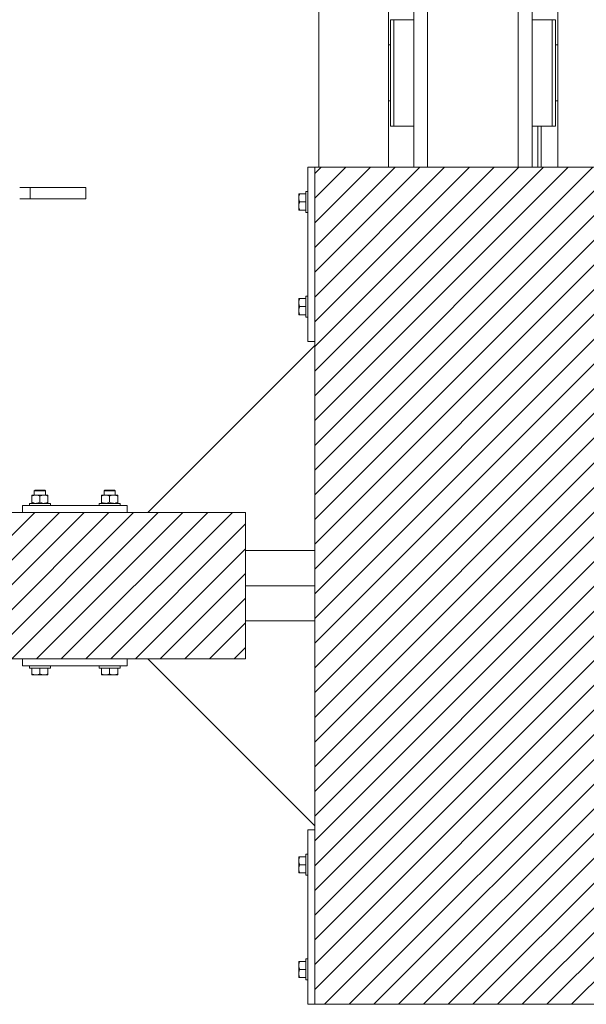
# Model space of a CAD drawing. Header units: millimetres. Extents: x 53056 to 116131, y -669674 to -625124.
# Tile 131 of 168: x 74288 to 75100, y -645721 to -644309. Entities that reach past the tile are written whole.
import ezdxf

# ---------------------------------------------------------------- set-up
doc = ezdxf.new("R2010")
doc.units = ezdxf.units.MM
doc.header["$MEASUREMENT"] = 0
doc.linetypes.add('DGN Style 1', pattern=[536.1990872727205, 0.8921781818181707, -535.3069090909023])
for name, color, linetype, lineweight in [('Side Cradle Blocks', 7, 'Continuous', 0), ('Side Cradle Stbd', 7, 'Continuous', 0), ('Side Cradle Tower Rail Frame', 7, 'Continuous', 0), ('Side Slip Rails', 7, 'Continuous', 0)]:
    doc.layers.add(name, color=color, linetype=linetype, lineweight=lineweight)

# ---------------------------------------------------------------- blocks, each defined once
blk = doc.blocks.new('*U55')
at = {"linetype": 'Continuous', "lineweight": 0}
h = blk.add_hatch(dxfattribs=at)
h.set_pattern_fill('HATCH', color=30, style=0, pattern_type=2)
h.set_pattern_definition([(45, (-9713.393808, 2236.760825), (-17.71895608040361, 17.71895608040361), [])])
h.paths.add_polyline_path([(-9428.31299742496, 1935.098466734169), (-9428.312988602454, 2228.532219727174), (-9428.312987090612, 2278.815325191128), (-9428.312985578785, 2329.098430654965), (-9428.312976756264, 2622.532183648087), (-9428.312976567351, 2628.815325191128), (-9428.312969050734, 2878.815325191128), (-9434.879216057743, 2878.815325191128), (-9534.879216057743, 2878.815325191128), (-9558.755925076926, 2878.815325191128), (-9563.369317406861, 2878.815325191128), (-9571.379218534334, 2878.815325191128), (-9591.379218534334, 2878.815325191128), (-9721.379242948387, 2878.815325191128), (-9741.379242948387, 2878.815325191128), (-9777.313005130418, 2878.815325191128), (-9877.313005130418, 2878.815325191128), (-9883.313041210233, 2878.815325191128), (-9883.313041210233, 2628.815325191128), (-9883.313041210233, 2623.09839457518), (-9883.313041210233, 2329.098430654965), (-9883.313041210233, 2278.815325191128), (-9883.313041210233, 2228.532219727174), (-9883.313041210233, 1934.53225580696), (-9883.313041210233, 1928.815325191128), (-9883.313041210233, 1678.815325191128), (-9877.313005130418, 1678.815325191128), (-9777.313005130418, 1678.815325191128), (-9741.379242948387, 1678.815325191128), (-9721.379242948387, 1678.815325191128), (-9591.379218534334, 1678.815325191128), (-9571.379218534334, 1678.815325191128), (-9563.369317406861, 1678.815325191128), (-9558.755925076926, 1678.815325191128), (-9534.879216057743, 1678.815325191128), (-9434.879216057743, 1678.815325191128), (-9428.31300513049, 1678.815325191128), (-9428.312997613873, 1928.815325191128)])
h = blk.add_hatch(dxfattribs=at)
h.set_pattern_fill('HATCH', color=30, style=0, pattern_type=2)
h.set_pattern_definition([(45, (-10217.596151, 2250.661394), (-17.71895608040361, 17.71895608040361), [])])
h.paths.add_polyline_path([(-10632.45455786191, 2383.815325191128), (-10632.45455786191, 2378.815325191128), (-10632.45455786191, 2278.815325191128), (-10632.45455786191, 2228.815325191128), (-10632.45455786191, 2173.815325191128), (-10602.45455786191, 2173.815325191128), (-10477.45455786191, 2173.815325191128), (-10360.95459394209, 2173.815325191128), (-10302.45455786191, 2173.815325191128), (-10152.45455786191, 2173.815325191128), (-10122.5960745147, 2173.815325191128), (-9982.454557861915, 2173.815325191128), (-9982.454557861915, 2228.532219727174), (-9982.454557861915, 2278.815325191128), (-9982.454557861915, 2329.098430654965), (-9982.454557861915, 2383.815325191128), (-10122.59607451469, 2383.815325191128), (-10152.45455786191, 2383.815325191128), (-10302.45455786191, 2383.815325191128), (-10311.42136736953, 2383.815325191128), (-10331.42136736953, 2383.815325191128), (-10341.42136736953, 2383.815325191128), (-10471.42136736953, 2383.815325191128), (-10477.45455786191, 2383.815325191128), (-10602.45455786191, 2383.815325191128)])
at = {"color": 30, "linetype": 'Continuous', "lineweight": 0, "flags": 128}
for points in [[(-9434.879216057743, 2878.815325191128), (-9534.879216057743, 2878.815325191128), (-9558.755925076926, 2878.815325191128), (-9563.369317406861, 2878.815325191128), (-9571.379218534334, 2878.815325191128), (-9591.379218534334, 2878.815325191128), (-9721.379242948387, 2878.815325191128), (-9741.379242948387, 2878.815325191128), (-9777.313005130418, 2878.815325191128), (-9877.313005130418, 2878.815325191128), (-9883.313041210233, 2878.815325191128), (-9883.313041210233, 2628.815325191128), (-9883.313041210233, 2623.09839457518), (-9883.313041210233, 2329.098430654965), (-9883.313041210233, 2278.815325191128), (-9883.313041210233, 2228.532219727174), (-9883.313041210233, 1934.53225580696), (-9883.313041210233, 1928.815325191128), (-9883.313041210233, 1678.815325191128), (-9877.313005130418, 1678.815325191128), (-9777.313005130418, 1678.815325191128), (-9741.379242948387, 1678.815325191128), (-9721.379242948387, 1678.815325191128), (-9591.379218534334, 1678.815325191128), (-9571.379218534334, 1678.815325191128), (-9563.369317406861, 1678.815325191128), (-9558.755925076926, 1678.815325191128), (-9534.879216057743, 1678.815325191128), (-9434.879216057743, 1678.815325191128)], [(-10360.95459394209, 2173.815325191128), (-10302.45455786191, 2173.815325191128), (-10152.45455786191, 2173.815325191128), (-10122.5960745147, 2173.815325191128), (-9982.454557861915, 2173.815325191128), (-9982.454557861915, 2228.532219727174), (-9982.454557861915, 2278.815325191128), (-9982.454557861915, 2329.098430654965), (-9982.454557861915, 2383.815325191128), (-10122.59607451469, 2383.815325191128), (-10152.45455786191, 2383.815325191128), (-10302.45455786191, 2383.815325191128), (-10311.42136736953, 2383.815325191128)]]:
    blk.add_lwpolyline(points, dxfattribs=at)
at = {"layer": 'Side Cradle Blocks', "color": 7, "linetype": 'Continuous', "lineweight": 0}
for p, q in [((-9883.313041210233, 2878.815325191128), (-9893.31300513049, 2878.815325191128)), ((-9893.31300513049, 2878.815325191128), (-9893.31300513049, 2628.815325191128)), ((-9883.31300513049, 2878.815325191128), (-9428.31300513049, 2878.815325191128)), ((-9883.31300513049, 1678.815325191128), (-9883.31300513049, 2878.815325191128)), ((-9906.313005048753, 2839.708093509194), (-9906.312644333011, 2839.49161307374)), ((-9906.31300513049, 2834.606870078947), (-9906.31300513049, 2837.672873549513)), ((-9906.312644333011, 2839.816378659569), (-9906.313004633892, 2839.708291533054)), ((-9906.312644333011, 2837.54949245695), (-9906.31300457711, 2837.672684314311)), ((-9905.529861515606, 2840.39841496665), (-9904.5210949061, 2840.39841496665)), ((-9905.504479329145, 2838.262066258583), (-9904.5210949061, 2840.39841496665)), ((-9904.5210949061, 2840.39841496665), (-9896.313041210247, 2840.39841496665)), ((-9906.31300501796, 2834.606020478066), (-9906.312644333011, 2831.882492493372)), ((-9906.31300513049, 2823.023780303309), (-9906.31300513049, 2826.780056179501)), ((-9906.312644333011, 2825.748157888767), (-9906.313005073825, 2823.024208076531)), ((-9904.5210949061, 2828.815325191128), (-9905.562879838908, 2830.973368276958)), ((-9905.504479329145, 2826.678976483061), (-9904.5210949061, 2828.815325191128)), ((-9904.5210949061, 2828.815325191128), (-9896.313045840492, 2828.815325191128)), ((-9896.31300513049, 2823.07507370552), (-9896.31300513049, 2828.815325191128)), ((-9906.31300513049, 2817.232235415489), (-9906.31300513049, 2817.922507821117)), ((-9906.072210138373, 2817.232235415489), (-9906.31300513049, 2817.232235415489)), ((-9906.312644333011, 2817.814271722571), (-9906.313004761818, 2817.922397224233)), ((-9904.5210949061, 2817.232235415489), (-9905.562879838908, 2819.390278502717)), ((-9896.313041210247, 2817.232235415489), (-9904.5210949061, 2817.232235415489)), ((-9906.31300513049, 2690.39841496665), (-9906.31300513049, 2689.708142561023)), ((-9906.072210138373, 2690.39841496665), (-9906.31300513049, 2690.39841496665)), ((-9906.31300513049, 2684.606870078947), (-9906.31300513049, 2680.850594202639)), ((-9906.313005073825, 2684.606442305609), (-9906.312644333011, 2681.882492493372)), ((-9906.313004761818, 2689.708253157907), (-9906.312644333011, 2689.816378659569)), ((-9904.5210949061, 2690.39841496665), (-9905.562879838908, 2688.240371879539)), ((-9896.313041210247, 2690.39841496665), (-9904.5210949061, 2690.39841496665)), ((-9896.31300513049, 2684.555576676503), (-9896.31300513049, 2678.815325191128)), ((-9906.312644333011, 2675.748157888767), (-9906.31300501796, 2673.02462990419)), ((-9906.31300513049, 2673.023780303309), (-9906.31300513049, 2669.957776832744)), ((-9906.312644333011, 2668.1390373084), (-9906.313005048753, 2667.922556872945)), ((-9906.31300457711, 2669.957966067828), (-9906.312644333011, 2670.081157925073)), ((-9906.312644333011, 2667.814271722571), (-9906.313004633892, 2667.922358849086)), ((-9904.5210949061, 2678.815325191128), (-9905.562879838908, 2676.657282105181)), ((-9905.529861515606, 2667.232235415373), (-9904.5210949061, 2667.232235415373)), ((-9905.504479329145, 2680.951673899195), (-9904.5210949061, 2678.815325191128)), ((-9905.504479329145, 2669.368584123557), (-9904.5210949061, 2667.232235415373)), ((-9904.5210949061, 2678.815325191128), (-9896.313045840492, 2678.815325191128)), ((-9904.5210949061, 2667.232235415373), (-9896.313041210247, 2667.232235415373)), ((-9893.31300513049, 2628.815325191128), (-9883.313041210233, 2628.815325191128)), ((-10272.50481039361, 2415.815325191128), (-10274.77577383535, 2415.815325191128)), ((-10271.79770361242, 2414.815325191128), (-10274.393090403, 2414.815325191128)), ((-10183.11141211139, 2414.815325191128), (-10180.51602532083, 2414.815325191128)), ((-10182.4043053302, 2415.815325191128), (-10180.13334188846, 2415.815325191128)), ((-10289.03764763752, 2408.773167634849), (-10289.03764763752, 2408.598414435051)), ((-10289.03764763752, 2406.981257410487), (-10286.90129892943, 2407.964641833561)), ((-10289.03764763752, 2406.981257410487), (-10289.03764763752, 2398.607235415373)), ((-10288.34752420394, 2408.773167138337), (-10288.45561133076, 2408.772806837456)), ((-10283.24610274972, 2408.773167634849), (-10286.3121062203, 2408.773167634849)), ((-10285.50291652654, 2408.772806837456), (-10285.45459394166, 2408.772833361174)), ((-10283.24610274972, 2408.773167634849), (-10279.48982687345, 2408.773167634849)), ((-10279.75457402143, 2408.091579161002), (-10281.76984054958, 2408.648406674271)), ((-10277.45455786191, 2406.981257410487), (-10275.31820915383, 2407.964641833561)), ((-10277.45455786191, 2398.607235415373), (-10277.45455786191, 2406.981257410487)), ((-10271.6630129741, 2408.773167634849), (-10268.59700950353, 2408.773167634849)), ((-10268.17148424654, 2408.091579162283), (-10270.18675077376, 2408.648406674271)), ((-10269.4061992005, 2408.772806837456), (-10269.45452178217, 2408.772833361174)), ((-10266.4535043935, 2408.772806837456), (-10266.56162989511, 2408.773167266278)), ((-10265.87146808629, 2407.990024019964), (-10265.87146808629, 2408.028356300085)), ((-10265.87146808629, 2407.990024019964), (-10265.87146808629, 2406.981257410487)), ((-10265.87146808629, 2398.607235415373), (-10265.87146808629, 2406.981257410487)), ((-10189.03764763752, 2407.990024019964), (-10189.03764763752, 2408.028356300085)), ((-10189.03764763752, 2406.981257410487), (-10189.03764763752, 2407.990024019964)), ((-10189.03764763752, 2398.607235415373), (-10189.03764763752, 2406.981257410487)), ((-10188.45561133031, 2408.772806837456), (-10188.34748582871, 2408.773167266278)), ((-10186.73763147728, 2408.091579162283), (-10184.72236495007, 2408.648406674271)), ((-10183.24610274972, 2408.773167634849), (-10186.3121062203, 2408.773167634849)), ((-10185.45459394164, 2408.772833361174), (-10185.50291652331, 2408.772806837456)), ((-10177.45455786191, 2406.981257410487), (-10179.59090656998, 2407.964641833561)), ((-10177.45455786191, 2398.607235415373), (-10177.45455786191, 2406.981257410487)), ((-10171.6630129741, 2408.773167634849), (-10175.41928885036, 2408.773167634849)), ((-10175.15454170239, 2408.091579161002), (-10173.13927517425, 2408.648406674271)), ((-10171.6630129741, 2408.773167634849), (-10168.59700950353, 2408.773167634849)), ((-10169.45452178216, 2408.772833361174), (-10169.40619919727, 2408.772806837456)), ((-10165.87146808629, 2406.981257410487), (-10168.00781679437, 2407.964641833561)), ((-10166.45350439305, 2408.772806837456), (-10166.56159151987, 2408.773167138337)), ((-10165.87146808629, 2408.773167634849), (-10165.87146808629, 2408.598414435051)), ((-10165.87146808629, 2406.981257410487), (-10165.87146808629, 2398.607235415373)), ((-10302.45455786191, 2393.815325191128), (-10302.45455786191, 2383.815361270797)), ((-10152.45455786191, 2393.815325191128), (-10302.45455786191, 2393.815325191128)), ((-10289.03764763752, 2397.598468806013), (-10289.03764763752, 2398.607235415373)), ((-10288.35819884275, 2396.815361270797), (-10288.4556113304, 2396.81568598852)), ((-10285.50291652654, 2396.81568598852), (-10285.45459394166, 2396.815659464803)), ((-10285.20403942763, 2397.033901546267), (-10283.24642594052, 2396.815361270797)), ((-10279.61260094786, 2397.565450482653), (-10277.45455786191, 2398.607235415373)), ((-10273.620949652, 2397.033901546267), (-10271.66333616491, 2396.815361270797)), ((-10269.45452178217, 2396.815659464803), (-10269.40619919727, 2396.81568598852)), ((-10268.02951117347, 2397.565450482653), (-10265.87146808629, 2398.607235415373)), ((-10266.45350439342, 2396.81568598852), (-10266.55091688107, 2396.815361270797)), ((-10265.87146808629, 2397.056120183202), (-10265.87146808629, 2396.815361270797)), ((-10186.87960455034, 2397.565450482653), (-10189.03764763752, 2398.607235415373)), ((-10189.03764763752, 2397.056120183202), (-10189.03764763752, 2396.815361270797)), ((-10188.4556113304, 2396.81568598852), (-10188.35819884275, 2396.815361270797)), ((-10185.50291652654, 2396.81568598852), (-10185.45459394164, 2396.815659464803)), ((-10181.28816607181, 2397.033901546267), (-10183.24577955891, 2396.815361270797)), ((-10175.29651477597, 2397.565450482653), (-10177.45455786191, 2398.607235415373)), ((-10169.70507629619, 2397.033901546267), (-10171.66268978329, 2396.815361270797)), ((-10169.45452178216, 2396.815659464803), (-10169.40619919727, 2396.81568598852)), ((-10166.45350439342, 2396.81568598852), (-10166.55091688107, 2396.815361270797)), ((-10165.87146808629, 2397.598468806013), (-10165.87146808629, 2398.607235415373)), ((-10152.45455786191, 2383.815361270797), (-10152.45455786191, 2393.815325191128)), ((-9982.454557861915, 2383.815325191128), (-10632.45455786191, 2383.815325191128)), ((-9982.454557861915, 2173.815325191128), (-9982.454557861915, 2383.815325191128)), ((-10632.45455786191, 2173.815325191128), (-9982.454557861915, 2173.815325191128)), ((-10302.45455786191, 2163.815325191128), (-10302.45455786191, 2173.815289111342)), ((-10152.45455786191, 2173.815289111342), (-10152.45455786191, 2163.815325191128)), ((-10152.45455786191, 2163.815325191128), (-10302.45455786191, 2163.815325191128)), ((-10289.03764763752, 2152.607235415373), (-10289.03764763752, 2160.815289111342)), ((-10271.71430637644, 2160.815325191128), (-10277.45455786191, 2160.815325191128)), ((-10277.45455786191, 2152.607235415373), (-10277.45455786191, 2160.815284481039)), ((-10265.87146808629, 2160.815289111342), (-10265.87146808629, 2152.607235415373)), ((-10189.03764763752, 2160.815289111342), (-10189.03764763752, 2152.607235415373)), ((-10183.19480934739, 2160.815325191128), (-10177.45455786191, 2160.815325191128)), ((-10177.45455786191, 2152.607235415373), (-10177.45455786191, 2160.815284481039)), ((-10165.87146808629, 2152.607235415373), (-10165.87146808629, 2160.815289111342)), ((-10289.03764763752, 2151.598468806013), (-10289.03764763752, 2152.607235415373)), ((-10286.90129892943, 2151.623850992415), (-10289.03764763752, 2152.607235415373)), ((-10288.45561133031, 2150.81568598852), (-10288.34752420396, 2150.815325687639)), ((-10288.34732618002, 2150.815325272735), (-10288.1308457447, 2150.81568598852)), ((-10283.24610274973, 2150.815325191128), (-10286.3121062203, 2150.815325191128)), ((-10286.18872512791, 2150.81568598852), (-10286.31191698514, 2150.81532574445)), ((-10283.24525314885, 2150.815325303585), (-10280.52172516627, 2150.81568598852)), ((-10277.45455786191, 2152.607235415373), (-10279.61260094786, 2151.565450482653)), ((-10275.31820915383, 2151.623850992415), (-10277.45455786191, 2152.607235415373)), ((-10271.66301297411, 2150.815325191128), (-10275.41928885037, 2150.815325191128)), ((-10274.38739055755, 2150.81568598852), (-10271.66344074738, 2150.815325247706)), ((-10265.87146808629, 2152.607235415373), (-10268.02951117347, 2151.565450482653)), ((-10265.87146808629, 2150.815325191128), (-10266.56174049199, 2150.815325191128)), ((-10266.4535043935, 2150.81568598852), (-10266.56162989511, 2150.815325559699)), ((-10265.87146808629, 2151.056120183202), (-10265.87146808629, 2150.815325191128)), ((-10189.03764763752, 2152.607235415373), (-10186.87960455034, 2151.565450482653)), ((-10189.03764763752, 2151.056120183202), (-10189.03764763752, 2150.815325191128)), ((-10189.03764763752, 2150.815325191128), (-10188.34737523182, 2150.815325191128)), ((-10188.34748582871, 2150.815325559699), (-10188.45561133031, 2150.81568598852)), ((-10183.24610274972, 2150.815325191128), (-10179.48982687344, 2150.815325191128)), ((-10183.24567497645, 2150.815325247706), (-10180.52172516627, 2150.81568598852)), ((-10179.59090656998, 2151.623850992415), (-10177.45455786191, 2152.607235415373)), ((-10177.45455786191, 2152.607235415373), (-10175.29651477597, 2151.565450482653)), ((-10174.38739055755, 2150.81568598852), (-10171.66386257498, 2150.815325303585)), ((-10171.6630129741, 2150.815325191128), (-10168.59700950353, 2150.815325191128)), ((-10168.59719873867, 2150.81532574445), (-10168.72039059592, 2150.81568598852)), ((-10168.00781679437, 2151.623850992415), (-10165.87146808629, 2152.607235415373)), ((-10166.77826997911, 2150.81568598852), (-10166.56178954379, 2150.815325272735)), ((-10166.45350439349, 2150.81568598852), (-10166.56159151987, 2150.815325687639)), ((-10165.87146808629, 2151.598468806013), (-10165.87146808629, 2152.607235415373)), ((-9893.31300513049, 1678.815325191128), (-9893.31300513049, 1928.815325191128)), ((-9893.31300513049, 1928.815325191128), (-9883.313041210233, 1928.815325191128)), ((-9906.313005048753, 1889.708093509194), (-9906.312644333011, 1889.49161307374)), ((-9906.31300513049, 1884.606870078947), (-9906.31300513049, 1887.672873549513)), ((-9906.31300501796, 1884.606020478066), (-9906.312644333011, 1881.882492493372)), ((-9906.312644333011, 1889.816378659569), (-9906.313004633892, 1889.708291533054)), ((-9906.312644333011, 1887.54949245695), (-9906.31300457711, 1887.672684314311)), ((-9904.5210949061, 1878.815325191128), (-9905.562879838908, 1880.973368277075)), ((-9905.529861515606, 1890.39841496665), (-9904.5210949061, 1890.39841496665)), ((-9905.504479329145, 1888.262066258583), (-9904.5210949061, 1890.39841496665)), ((-9905.504479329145, 1876.678976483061), (-9904.5210949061, 1878.815325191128)), ((-9904.5210949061, 1890.39841496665), (-9896.313041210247, 1890.39841496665)), ((-9904.5210949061, 1878.815325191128), (-9896.313045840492, 1878.815325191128)), ((-9896.31300513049, 1873.07507370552), (-9896.31300513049, 1878.815325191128)), ((-9906.31300513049, 1873.023780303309), (-9906.31300513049, 1876.780056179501)), ((-9906.312644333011, 1875.748157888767), (-9906.313005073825, 1873.024208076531)), ((-9906.31300513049, 1867.232235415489), (-9906.31300513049, 1867.922507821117)), ((-9906.072210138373, 1867.232235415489), (-9906.31300513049, 1867.232235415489)), ((-9906.312644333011, 1867.814271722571), (-9906.313004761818, 1867.922397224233)), ((-9904.5210949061, 1867.232235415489), (-9905.562879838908, 1869.390278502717)), ((-9896.313041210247, 1867.232235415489), (-9904.5210949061, 1867.232235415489)), ((-9906.31300513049, 1740.39841496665), (-9906.31300513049, 1739.708142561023)), ((-9906.072210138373, 1740.39841496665), (-9906.31300513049, 1740.39841496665)), ((-9906.313004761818, 1739.708253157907), (-9906.312644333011, 1739.816378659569)), ((-9904.5210949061, 1740.39841496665), (-9905.562879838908, 1738.240371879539)), ((-9896.313041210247, 1740.39841496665), (-9904.5210949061, 1740.39841496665)), ((-9906.31300513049, 1734.606870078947), (-9906.31300513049, 1730.850594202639)), ((-9906.313005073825, 1734.606442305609), (-9906.312644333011, 1731.882492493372)), ((-9906.312644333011, 1725.748157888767), (-9906.31300501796, 1723.02462990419)), ((-9906.31300513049, 1723.023780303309), (-9906.31300513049, 1719.957776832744)), ((-9904.5210949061, 1728.815325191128), (-9905.562879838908, 1726.657282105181)), ((-9905.504479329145, 1730.951673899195), (-9904.5210949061, 1728.815325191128)), ((-9904.5210949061, 1728.815325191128), (-9896.313045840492, 1728.815325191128)), ((-9896.31300513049, 1734.555576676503), (-9896.31300513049, 1728.815325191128)), ((-9906.312644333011, 1718.1390373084), (-9906.313005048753, 1717.922556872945)), ((-9906.31300457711, 1719.957966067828), (-9906.312644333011, 1720.081157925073)), ((-9906.312644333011, 1717.814271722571), (-9906.313004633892, 1717.922358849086)), ((-9905.529861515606, 1717.232235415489), (-9904.5210949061, 1717.232235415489)), ((-9905.504479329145, 1719.368584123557), (-9904.5210949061, 1717.232235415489)), ((-9904.5210949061, 1717.232235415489), (-9896.313041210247, 1717.232235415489)), ((-9883.313041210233, 1678.815325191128), (-9893.31300513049, 1678.815325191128)), ((-9428.31300513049, 1678.815325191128), (-9883.31300513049, 1678.815325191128))]:
    blk.add_line(p, q, dxfattribs=at)
at = {"layer": 'Side Cradle Blocks', "color": 7, "linetype": 'Continuous', "lineweight": 0, "flags": 128}
for points in [[(-9905.529861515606, 2840.39841496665), (-9905.566073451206, 2840.39841496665), (-9906.13825193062, 2840.39841496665), (-9906.31300513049, 2840.39841496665), (-9906.31300513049, 2839.708142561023), (-9906.31300513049, 2837.672873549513)], [(-9905.504479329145, 2838.262066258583), (-9905.806169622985, 2837.606660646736), (-9906.094428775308, 2836.564806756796), (-9906.31300513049, 2834.606870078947), (-9906.281375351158, 2833.865043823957), (-9906.188244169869, 2833.130607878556), (-9905.631416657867, 2831.11534135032), (-9905.562879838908, 2830.973368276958)], [(-9896.31300513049, 2828.815325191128), (-9896.31300513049, 2834.555576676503), (-9896.31300513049, 2839.421926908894), (-9896.31300513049, 2842.673518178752), (-9896.31300513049, 2843.815325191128), (-9893.313041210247, 2843.815325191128)], [(-9906.31300513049, 2834.606870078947), (-9906.31300513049, 2830.850594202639), (-9906.31300513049, 2826.780056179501)], [(-9905.504479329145, 2826.678976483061), (-9905.806169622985, 2826.023570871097), (-9906.094428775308, 2824.981716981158), (-9906.31300513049, 2823.023780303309), (-9906.281375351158, 2822.281954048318), (-9906.188244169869, 2821.547518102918), (-9905.631416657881, 2819.532251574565), (-9905.562879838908, 2819.390278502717)], [(-9906.313005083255, 2823.02413699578), (-9906.31300513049, 2823.023780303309), (-9906.31300513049, 2819.957776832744), (-9906.31300513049, 2817.922507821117)], [(-9893.313041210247, 2813.815325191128), (-9896.31300513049, 2813.815325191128), (-9896.31300513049, 2814.957132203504), (-9896.31300513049, 2818.208723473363), (-9896.31300513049, 2823.07507370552)], [(-9906.072210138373, 2817.232235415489), (-9905.568193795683, 2817.232235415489), (-9905.529861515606, 2817.232235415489), (-9904.5210949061, 2817.232235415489)], [(-9906.31300513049, 2689.708142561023), (-9906.31300513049, 2687.672873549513), (-9906.31300513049, 2684.606870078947), (-9906.313005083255, 2684.606513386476)], [(-9905.562879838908, 2688.240371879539), (-9905.631416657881, 2688.098398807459), (-9906.188244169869, 2686.083132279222), (-9906.281375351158, 2685.348696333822), (-9906.31300513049, 2684.606870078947), (-9906.094428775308, 2682.648933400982), (-9905.806169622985, 2681.607079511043), (-9905.504479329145, 2680.951673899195)], [(-9904.5210949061, 2690.39841496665), (-9905.529861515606, 2690.39841496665), (-9905.568193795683, 2690.39841496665), (-9906.072210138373, 2690.39841496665)], [(-9896.31300513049, 2684.555576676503), (-9896.31300513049, 2689.421926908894), (-9896.31300513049, 2692.673518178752), (-9896.31300513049, 2693.815325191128), (-9893.313041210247, 2693.815325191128)], [(-9906.31300513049, 2680.850594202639), (-9906.31300513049, 2676.780056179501), (-9906.31300513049, 2673.023780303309)], [(-9905.562879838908, 2676.657282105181), (-9905.631416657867, 2676.515309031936), (-9906.188244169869, 2674.5000425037), (-9906.281375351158, 2673.7656065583), (-9906.31300513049, 2673.023780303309), (-9906.094428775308, 2671.065843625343), (-9905.806169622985, 2670.023989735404), (-9905.504479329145, 2669.368584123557)], [(-9906.31300513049, 2669.957776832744), (-9906.31300513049, 2667.922507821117), (-9906.31300513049, 2667.232235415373), (-9906.13825193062, 2667.232235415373), (-9905.566073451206, 2667.232235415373), (-9905.529861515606, 2667.232235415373)], [(-9893.313041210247, 2663.815325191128), (-9896.31300513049, 2663.815325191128), (-9896.31300513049, 2664.957132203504), (-9896.31300513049, 2668.208723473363), (-9896.31300513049, 2673.07507370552), (-9896.31300513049, 2678.815325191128)], [(-10285.45455786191, 2408.773203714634), (-10285.45455786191, 2414.815325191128), (-10284.45455786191, 2415.815325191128), (-10283.92171458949, 2415.815325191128), (-10282.40430533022, 2415.815325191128), (-10280.13334188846, 2415.815325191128), (-10277.45455786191, 2415.815325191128), (-10274.77577383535, 2415.815325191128)], [(-10285.45455786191, 2414.815325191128), (-10284.845594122, 2414.815325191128), (-10283.11141211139, 2414.815325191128), (-10280.51602532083, 2414.815325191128), (-10277.45455786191, 2414.815325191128), (-10274.393090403, 2414.815325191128)], [(-10272.50481039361, 2415.815325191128), (-10270.98740113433, 2415.815325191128), (-10270.45455786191, 2415.815325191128), (-10269.45455786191, 2414.815325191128), (-10269.45455786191, 2408.773203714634)], [(-10271.79770361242, 2414.815325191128), (-10270.06352160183, 2414.815325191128), (-10269.45455786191, 2414.815325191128)], [(-10185.45455786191, 2408.773203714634), (-10185.45455786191, 2414.815325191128), (-10184.45455786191, 2415.815325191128), (-10183.92171458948, 2415.815325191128), (-10182.4043053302, 2415.815325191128)], [(-10185.45455786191, 2414.815325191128), (-10184.845594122, 2414.815325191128), (-10183.11141211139, 2414.815325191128)], [(-10180.51602532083, 2414.815325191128), (-10177.45455786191, 2414.815325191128), (-10174.39309040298, 2414.815325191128), (-10171.79770361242, 2414.815325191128), (-10170.06352160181, 2414.815325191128), (-10169.45455786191, 2414.815325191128)], [(-10180.13334188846, 2415.815325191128), (-10177.45455786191, 2415.815325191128), (-10174.77577383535, 2415.815325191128), (-10172.5048103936, 2415.815325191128), (-10170.98740113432, 2415.815325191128), (-10170.45455786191, 2415.815325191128), (-10169.45455786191, 2414.815325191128), (-10169.45455786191, 2408.773203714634)], [(-10289.03764763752, 2408.773167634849), (-10288.34737523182, 2408.773167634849), (-10286.3121062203, 2408.773167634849)], [(-10289.03764763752, 2406.981257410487), (-10289.03764763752, 2407.990024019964), (-10289.03764763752, 2408.026235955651), (-10289.03764763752, 2408.598414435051)], [(-10286.90129892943, 2407.964641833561), (-10286.24589331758, 2408.266332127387), (-10285.20403942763, 2408.55459127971), (-10283.24610274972, 2408.773167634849), (-10282.50427649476, 2408.741537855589), (-10281.76984054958, 2408.648406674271)], [(-10279.75457402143, 2408.091579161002), (-10279.61260094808, 2408.023042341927), (-10277.45455786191, 2406.981257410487)], [(-10271.6630129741, 2408.773167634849), (-10275.41928885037, 2408.773167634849), (-10279.48982687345, 2408.773167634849)], [(-10275.31820915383, 2407.964641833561), (-10274.66280354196, 2408.266332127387), (-10273.620949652, 2408.55459127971), (-10271.6630129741, 2408.773167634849), (-10270.92118671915, 2408.741537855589), (-10270.18675077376, 2408.648406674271)], [(-10268.59700950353, 2408.773167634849), (-10266.56174049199, 2408.773167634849), (-10265.87146808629, 2408.773167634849), (-10265.87146808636, 2408.532372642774), (-10265.87146808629, 2408.028356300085)], [(-10268.17148424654, 2408.091579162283), (-10268.02951117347, 2408.023042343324), (-10265.87146808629, 2406.981257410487)], [(-10189.03764763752, 2408.028356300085), (-10189.03764763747, 2408.532372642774), (-10189.03764763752, 2408.773167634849), (-10188.34737523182, 2408.773167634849), (-10186.3121062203, 2408.773167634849)], [(-10189.03764763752, 2406.981257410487), (-10186.87960455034, 2408.023042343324), (-10186.73763147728, 2408.091579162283)], [(-10184.72236495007, 2408.648406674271), (-10183.98792900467, 2408.741537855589), (-10183.24610274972, 2408.773167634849), (-10181.28816607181, 2408.55459127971), (-10180.24631218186, 2408.266332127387), (-10179.59090656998, 2407.964641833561)], [(-10175.41928885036, 2408.773167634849), (-10179.48982687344, 2408.773167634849), (-10183.24610274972, 2408.773167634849)], [(-10177.45455786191, 2406.981257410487), (-10175.29651477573, 2408.023042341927), (-10175.15454170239, 2408.091579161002)], [(-10173.13927517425, 2408.648406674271), (-10172.40483922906, 2408.741537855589), (-10171.6630129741, 2408.773167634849), (-10169.70507629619, 2408.55459127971), (-10168.66322240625, 2408.266332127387), (-10168.00781679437, 2407.964641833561)], [(-10168.59700950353, 2408.773167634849), (-10166.56174049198, 2408.773167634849), (-10165.87146808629, 2408.773167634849)], [(-10165.87146808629, 2408.598414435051), (-10165.87146808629, 2408.026235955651), (-10165.87146808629, 2407.990024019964), (-10165.87146808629, 2406.981257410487)], [(-10292.45455786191, 2393.815361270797), (-10292.45455786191, 2396.815325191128), (-10291.31275084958, 2396.815325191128), (-10288.06115957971, 2396.815325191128), (-10283.19480934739, 2396.815325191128), (-10277.45455786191, 2396.815325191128), (-10271.71430637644, 2396.815325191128), (-10266.84795614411, 2396.815325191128), (-10263.59636487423, 2396.815325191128), (-10262.45455786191, 2396.815325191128), (-10262.45455786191, 2393.815361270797)], [(-10285.20403942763, 2397.033901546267), (-10286.24589331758, 2397.32216069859), (-10286.90129892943, 2397.623850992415), (-10289.03764763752, 2398.607235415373)], [(-10289.03764763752, 2397.598468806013), (-10289.03764763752, 2397.562256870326), (-10289.03764763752, 2396.990078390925), (-10289.03764763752, 2396.815361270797)], [(-10279.61260094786, 2397.565450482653), (-10279.75457402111, 2397.496913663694), (-10281.76984054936, 2396.940086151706), (-10282.50427649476, 2396.846954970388), (-10283.24525655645, 2396.815361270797)], [(-10273.620949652, 2397.033901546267), (-10274.66280354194, 2397.32216069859), (-10275.31820915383, 2397.623850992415), (-10277.45455786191, 2398.607235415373)], [(-10268.02951117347, 2397.565450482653), (-10268.17148424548, 2397.496913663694), (-10270.18675077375, 2396.940086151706), (-10270.92118671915, 2396.846954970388), (-10271.66216678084, 2396.815361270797)], [(-10265.87146808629, 2397.056120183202), (-10265.87146808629, 2397.560136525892), (-10265.87146808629, 2397.598468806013), (-10265.87146808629, 2398.607235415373)], [(-10192.45455786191, 2393.815361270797), (-10192.45455786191, 2396.815325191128), (-10191.31275084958, 2396.815325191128), (-10188.06115957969, 2396.815325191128), (-10183.19480934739, 2396.815325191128), (-10177.45455786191, 2396.815325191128), (-10171.71430637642, 2396.815325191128), (-10166.84795614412, 2396.815325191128), (-10163.59636487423, 2396.815325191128), (-10162.45455786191, 2396.815325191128), (-10162.45455786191, 2393.815361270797)], [(-10189.03764763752, 2398.607235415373), (-10189.03764763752, 2397.598468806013), (-10189.03764763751, 2397.560136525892), (-10189.03764763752, 2397.056120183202)], [(-10183.24694894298, 2396.815361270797), (-10183.98792900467, 2396.846954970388), (-10184.72236495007, 2396.940086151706), (-10186.73763147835, 2397.496913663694), (-10186.87960455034, 2397.565450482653)], [(-10177.45455786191, 2398.607235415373), (-10179.59090656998, 2397.623850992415), (-10180.24631218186, 2397.32216069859), (-10181.28816607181, 2397.033901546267)], [(-10171.66385916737, 2396.815361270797), (-10172.40483922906, 2396.846954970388), (-10173.13927517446, 2396.940086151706), (-10175.15454170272, 2397.496913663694), (-10175.29651477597, 2397.565450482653)], [(-10165.87146808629, 2398.607235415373), (-10168.00781679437, 2397.623850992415), (-10168.66322240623, 2397.32216069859), (-10169.70507629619, 2397.033901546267)], [(-10165.87146808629, 2396.815361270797), (-10165.87146808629, 2396.990078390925), (-10165.87146808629, 2397.562256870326), (-10165.87146808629, 2397.598468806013)], [(-10277.45455786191, 2160.815325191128), (-10283.19480934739, 2160.815325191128), (-10288.06115957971, 2160.815325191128), (-10291.31275084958, 2160.815325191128), (-10292.45455786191, 2160.815325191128), (-10292.45455786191, 2163.815289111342)], [(-10262.45455786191, 2163.815289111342), (-10262.45455786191, 2160.815325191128), (-10263.59636487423, 2160.815325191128), (-10266.84795614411, 2160.815325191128), (-10271.71430637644, 2160.815325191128)], [(-10183.19480934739, 2160.815325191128), (-10188.06115957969, 2160.815325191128), (-10191.31275084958, 2160.815325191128), (-10192.45455786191, 2160.815325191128), (-10192.45455786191, 2163.815289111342)], [(-10162.45455786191, 2163.815289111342), (-10162.45455786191, 2160.815325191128), (-10163.59636487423, 2160.815325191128), (-10166.84795614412, 2160.815325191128), (-10171.71430637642, 2160.815325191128), (-10177.45455786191, 2160.815325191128)], [(-10289.03764763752, 2151.598468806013), (-10289.03764763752, 2151.562256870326), (-10289.03764763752, 2150.990078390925), (-10289.03764763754, 2150.815325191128), (-10288.34737523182, 2150.815325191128), (-10286.3121062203, 2150.815325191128)], [(-10286.90129892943, 2151.623850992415), (-10286.24589331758, 2151.32216069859), (-10285.20403942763, 2151.033901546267), (-10283.24610274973, 2150.815325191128), (-10282.50427649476, 2150.846954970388), (-10281.76984054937, 2150.940086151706), (-10279.75457402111, 2151.496913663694), (-10279.61260094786, 2151.565450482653)], [(-10283.24610274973, 2150.815325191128), (-10279.48982687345, 2150.815325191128), (-10275.41928885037, 2150.815325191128)], [(-10275.31820915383, 2151.623850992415), (-10274.66280354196, 2151.32216069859), (-10273.620949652, 2151.033901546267), (-10271.66301297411, 2150.815325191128), (-10270.92118671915, 2150.846954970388), (-10270.18675077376, 2150.940086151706), (-10268.17148424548, 2151.496913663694), (-10268.02951117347, 2151.565450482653)], [(-10271.66336966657, 2150.815325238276), (-10271.66301297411, 2150.815325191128), (-10268.59700950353, 2150.815325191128), (-10266.56174049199, 2150.815325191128)], [(-10265.87146808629, 2151.056120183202), (-10265.87146808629, 2151.560136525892), (-10265.87146808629, 2151.598468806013), (-10265.87146808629, 2152.607235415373)], [(-10189.03764763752, 2152.607235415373), (-10189.03764763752, 2151.598468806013), (-10189.03764763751, 2151.560136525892), (-10189.03764763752, 2151.056120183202)], [(-10188.34737523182, 2150.815325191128), (-10186.3121062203, 2150.815325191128), (-10183.24610274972, 2150.815325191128), (-10183.24574605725, 2150.815325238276)], [(-10186.87960455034, 2151.565450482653), (-10186.73763147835, 2151.496913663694), (-10184.72236495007, 2150.940086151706), (-10183.98792900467, 2150.846954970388), (-10183.24610274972, 2150.815325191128), (-10181.28816607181, 2151.033901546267), (-10180.24631218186, 2151.32216069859), (-10179.59090656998, 2151.623850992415)], [(-10179.48982687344, 2150.815325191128), (-10175.41928885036, 2150.815325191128), (-10171.6630129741, 2150.815325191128)], [(-10175.29651477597, 2151.565450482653), (-10175.15454170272, 2151.496913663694), (-10173.13927517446, 2150.940086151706), (-10172.40483922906, 2150.846954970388), (-10171.6630129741, 2150.815325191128), (-10169.70507629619, 2151.033901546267), (-10168.66322240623, 2151.32216069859), (-10168.00781679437, 2151.623850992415)], [(-10168.59700950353, 2150.815325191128), (-10166.56174049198, 2150.815325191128), (-10165.87146808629, 2150.815325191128), (-10165.87146808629, 2150.990078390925), (-10165.87146808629, 2151.562256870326), (-10165.87146808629, 2151.598468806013)], [(-9896.31300513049, 1878.815325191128), (-9896.31300513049, 1884.555576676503), (-9896.31300513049, 1889.421926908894), (-9896.31300513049, 1892.673518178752), (-9896.31300513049, 1893.815325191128), (-9893.313041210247, 1893.815325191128)], [(-9905.529861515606, 1890.39841496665), (-9905.566073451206, 1890.39841496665), (-9906.13825193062, 1890.39841496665), (-9906.31300513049, 1890.39841496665), (-9906.31300513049, 1889.708142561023), (-9906.31300513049, 1887.672873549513)], [(-9905.504479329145, 1888.262066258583), (-9905.806169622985, 1887.606660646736), (-9906.094428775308, 1886.564806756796), (-9906.31300513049, 1884.606870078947), (-9906.281375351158, 1883.865043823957), (-9906.188244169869, 1883.130607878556), (-9905.631416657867, 1881.11534135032), (-9905.562879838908, 1880.973368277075)], [(-9906.31300513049, 1884.606870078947), (-9906.31300513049, 1880.850594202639), (-9906.31300513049, 1876.780056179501)], [(-9905.504479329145, 1876.678976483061), (-9905.806169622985, 1876.023570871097), (-9906.094428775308, 1874.981716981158), (-9906.31300513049, 1873.023780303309), (-9906.281375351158, 1872.281954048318), (-9906.188244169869, 1871.547518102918), (-9905.631416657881, 1869.532251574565), (-9905.562879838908, 1869.390278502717)], [(-9906.313005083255, 1873.02413699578), (-9906.31300513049, 1873.023780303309), (-9906.31300513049, 1869.957776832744), (-9906.31300513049, 1867.922507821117)], [(-9906.072210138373, 1867.232235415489), (-9905.568193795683, 1867.232235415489), (-9905.529861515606, 1867.232235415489), (-9904.5210949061, 1867.232235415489)], [(-9893.313041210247, 1863.815325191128), (-9896.31300513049, 1863.815325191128), (-9896.31300513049, 1864.957132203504), (-9896.31300513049, 1868.208723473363), (-9896.31300513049, 1873.07507370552)], [(-9906.31300513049, 1739.708142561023), (-9906.31300513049, 1737.672873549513), (-9906.31300513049, 1734.606870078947), (-9906.313005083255, 1734.606513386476)], [(-9905.562879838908, 1738.240371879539), (-9905.631416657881, 1738.098398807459), (-9906.188244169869, 1736.083132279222), (-9906.281375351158, 1735.348696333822), (-9906.31300513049, 1734.606870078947), (-9906.094428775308, 1732.648933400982), (-9905.806169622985, 1731.607079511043), (-9905.504479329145, 1730.951673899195)], [(-9904.5210949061, 1740.39841496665), (-9905.529861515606, 1740.39841496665), (-9905.568193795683, 1740.39841496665), (-9906.072210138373, 1740.39841496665)], [(-9896.31300513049, 1734.555576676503), (-9896.31300513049, 1739.421926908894), (-9896.31300513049, 1742.673518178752), (-9896.31300513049, 1743.815325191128), (-9893.313041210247, 1743.815325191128)], [(-9906.31300513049, 1730.850594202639), (-9906.31300513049, 1726.780056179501), (-9906.31300513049, 1723.023780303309)], [(-9905.562879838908, 1726.657282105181), (-9905.631416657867, 1726.515309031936), (-9906.188244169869, 1724.5000425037), (-9906.281375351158, 1723.7656065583), (-9906.31300513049, 1723.023780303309), (-9906.094428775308, 1721.06584362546), (-9905.806169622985, 1720.023989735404), (-9905.504479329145, 1719.368584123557)], [(-9893.313041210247, 1713.815325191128), (-9896.31300513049, 1713.815325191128), (-9896.31300513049, 1714.957132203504), (-9896.31300513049, 1718.208723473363), (-9896.31300513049, 1723.07507370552), (-9896.31300513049, 1728.815325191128)], [(-9906.31300513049, 1719.957776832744), (-9906.31300513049, 1717.922507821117), (-9906.31300513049, 1717.232235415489), (-9906.13825193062, 1717.232235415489), (-9905.566073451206, 1717.232235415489), (-9905.529861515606, 1717.232235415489)]]:
    blk.add_lwpolyline(points, dxfattribs=at)
at = {"layer": 'Side Cradle Stbd', "color": 7, "linetype": 'Continuous', "lineweight": 0}
for p, q in [((-9534.879216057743, 2878.815361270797), (-9534.879216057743, 4393.354812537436)), ((-9777.313005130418, 4218.815325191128), (-9777.313005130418, 2878.815361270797)), ((-9877.313005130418, 4079.098394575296), (-9877.313005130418, 2878.815361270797)), ((-9769.879239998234, 3090.015398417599), (-9769.879240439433, 3084.215018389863)), ((-9769.879240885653, 3067.69693439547), (-9769.879240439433, 3084.215018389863)), ((-9741.379240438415, 3084.215010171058), (-9741.379239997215, 3090.015390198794)), ((-9721.379242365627, 3083.157633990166), (-9721.379242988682, 3013.815395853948)), ((-9571.379217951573, 3083.157633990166), (-9571.379218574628, 3013.815395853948)), ((-9537.879239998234, 3090.015398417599), (-9537.879240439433, 3084.215018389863)), ((-9537.879240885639, 3067.69693439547), (-9537.879240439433, 3084.215018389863)), ((-9777.312969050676, 3053.815325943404), (-9774.879277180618, 3053.815325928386)), ((-9774.879240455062, 3050.770579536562), (-9774.879240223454, 3053.815398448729)), ((-9537.879205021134, 3053.815324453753), (-9534.879252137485, 3053.815324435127)), ((-9769.879241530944, 3013.815373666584), (-9769.879241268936, 3042.975851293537)), ((-9769.879241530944, 3013.815373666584), (-9769.879241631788, 2984.654919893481)), ((-9774.879277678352, 2973.815325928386), (-9777.312969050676, 2973.815325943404)), ((-9534.879252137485, 2973.815324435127), (-9537.879205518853, 2973.815324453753)), ((-9883.313041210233, 2623.09839457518), (-10122.59607451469, 2383.815361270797)), ((-9982.454521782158, 2329.098430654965), (-9883.313041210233, 2329.098430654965)), ((-9883.313041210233, 2278.815325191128), (-9982.454521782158, 2278.815325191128)), ((-9982.454521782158, 2228.532219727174), (-9883.313041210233, 2228.532219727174)), ((-9883.313041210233, 1934.53225580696), (-10122.5960745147, 2173.815289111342))]:
    blk.add_line(p, q, dxfattribs=at)
at = {"layer": 'Side Cradle Stbd', "color": 7, "linetype": 'Continuous', "lineweight": 0, "flags": 128}
for points in [[(-9721.379242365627, 3083.157633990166), (-9721.379241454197, 3141.943145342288), (-9721.37924039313, 3181.222368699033), (-9721.37923934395, 3195.015398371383)], [(-9571.379217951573, 3083.157633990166), (-9571.379217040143, 3141.943145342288), (-9571.379215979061, 3181.222368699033), (-9571.379214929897, 3195.015398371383)], [(-9741.379242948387, 2878.815361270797), (-9741.37924304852, 2885.687647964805), (-9741.379243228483, 2944.473158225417), (-9741.379242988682, 3013.815395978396), (-9741.379242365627, 3083.157634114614), (-9741.379241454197, 3141.943145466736), (-9741.37924039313, 3181.222368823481)], [(-9591.379218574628, 3013.81539582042), (-9591.379218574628, 3013.815395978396), (-9591.379217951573, 3083.157634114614), (-9591.379217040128, 3141.943145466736), (-9591.379215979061, 3181.222368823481)], [(-9769.879239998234, 3090.015374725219), (-9769.879239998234, 3090.015398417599), (-9774.879239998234, 3090.015398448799), (-9774.879240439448, 3084.215018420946), (-9774.879240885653, 3067.696934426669), (-9774.879241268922, 3042.975875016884), (-9774.879241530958, 3013.815397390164), (-9774.879241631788, 2984.654919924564), (-9774.879241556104, 2959.933860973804), (-9774.87924131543, 2943.415777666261), (-9774.879240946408, 2937.615398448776), (-9769.879240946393, 2937.615398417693), (-9769.879240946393, 2937.615570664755)], [(-9741.379278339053, 3090.015374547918), (-9769.879239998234, 3090.015374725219), (-9769.87923999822, 3090.015202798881)], [(-9542.879239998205, 3090.015201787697), (-9542.879239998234, 3090.015373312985), (-9571.3791817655, 3090.015373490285)], [(-9537.879239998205, 3090.015037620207), (-9537.879239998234, 3090.015398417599), (-9542.879239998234, 3090.015398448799), (-9542.879240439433, 3084.215018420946), (-9542.879240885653, 3067.696934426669), (-9542.879241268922, 3042.975875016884), (-9542.879241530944, 3013.815397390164), (-9542.879241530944, 3013.81537225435)], [(-9769.879240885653, 3067.69693439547), (-9769.879241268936, 3042.975874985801), (-9769.879241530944, 3013.815397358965), (-9769.879241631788, 2984.654919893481), (-9769.879241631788, 2984.6548962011)], [(-9537.879240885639, 3067.69693439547), (-9537.879241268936, 3042.975874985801), (-9537.879241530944, 3013.815397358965), (-9537.879241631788, 2984.654919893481), (-9537.879241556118, 2959.933860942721), (-9537.87924131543, 2943.415777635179), (-9537.879240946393, 2937.615398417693)], [(-9774.87924066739, 3042.97591109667), (-9774.87924049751, 3049.211738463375), (-9774.879240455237, 3050.763758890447)], [(-9774.87924068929, 3042.099823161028), (-9774.879240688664, 3042.129884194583), (-9774.879240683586, 3042.381036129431), (-9774.87924066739, 3042.975658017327)], [(-9741.37924152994, 3013.815432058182), (-9741.37924130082, 3039.314733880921), (-9741.379241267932, 3042.975851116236)], [(-9542.879241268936, 3042.975875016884), (-9542.879241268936, 3042.975849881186), (-9542.879241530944, 3013.81537225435), (-9542.879241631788, 2984.65489478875), (-9542.879241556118, 2959.933860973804)], [(-9721.379242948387, 2878.815361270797), (-9721.37924304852, 2885.687647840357), (-9721.379243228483, 2944.473158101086), (-9721.379242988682, 3013.815395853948)], [(-9591.379218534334, 2878.815361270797), (-9591.379218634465, 2885.687647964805), (-9591.379218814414, 2944.473158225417), (-9591.379218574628, 3013.815385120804)], [(-9571.379218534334, 2878.815361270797), (-9571.379218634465, 2885.687647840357), (-9571.379218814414, 2944.473158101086), (-9571.379218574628, 3013.815389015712)], [(-9774.879241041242, 2985.531125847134), (-9774.879241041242, 2985.531125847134), (-9774.879241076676, 2997.111464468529), (-9774.87924108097, 2998.507988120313), (-9774.87924108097, 2998.507988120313)], [(-9774.879241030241, 2984.654956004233), (-9774.87924103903, 2985.249614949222), (-9774.879241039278, 2985.279902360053), (-9774.879241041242, 2985.531054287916), (-9774.879241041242, 2985.531054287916)], [(-9774.879240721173, 2973.815398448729), (-9774.879240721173, 2973.815325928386), (-9774.879240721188, 2973.815337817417), (-9774.879240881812, 2976.339987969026), (-9774.879240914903, 2976.860144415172), (-9774.879240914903, 2976.860160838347), (-9774.879240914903, 2976.860188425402), (-9774.87924102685, 2984.425875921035), (-9774.879241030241, 2984.654734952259)], [(-9769.879241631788, 2984.6548962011), (-9769.879241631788, 2984.6548962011), (-9769.879241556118, 2959.933837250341), (-9769.87924131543, 2943.415753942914), (-9769.879240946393, 2937.615374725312), (-9741.379279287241, 2937.615374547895)], [(-9741.379241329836, 2944.473194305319), (-9741.37924152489, 2957.859980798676), (-9741.379241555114, 2959.933837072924), (-9741.379241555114, 2959.933848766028), (-9741.379241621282, 2981.551150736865), (-9741.379241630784, 2984.654896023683), (-9741.379241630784, 2984.654911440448), (-9741.379241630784, 2984.654911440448)], [(-9542.879241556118, 2959.93383583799), (-9542.879241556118, 2959.93383583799), (-9542.87924131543, 2943.415752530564), (-9542.879240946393, 2937.615373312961)], [(-9741.379240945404, 2937.615390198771), (-9741.379240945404, 2937.615374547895), (-9741.379240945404, 2937.615376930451), (-9741.379241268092, 2942.687512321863), (-9741.379241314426, 2943.415753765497), (-9741.379241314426, 2943.415762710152), (-9741.379241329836, 2944.473040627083)], [(-9571.379182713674, 2937.615373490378), (-9542.879240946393, 2937.615373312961), (-9542.879240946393, 2937.61555724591)], [(-9542.879240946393, 2937.615398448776), (-9542.879240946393, 2937.615398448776), (-9537.879240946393, 2937.615398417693), (-9537.879240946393, 2937.615582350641)]]:
    blk.add_lwpolyline(points, dxfattribs=at)
at = {"layer": 'Side Cradle Tower Rail Frame', "color": 7, "linetype": 'Continuous', "lineweight": 0}
for p, q in [((-10306.42133128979, 2849.315325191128), (-10291.42136736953, 2849.315325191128)), ((-10291.42136736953, 2849.315325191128), (-10211.42136736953, 2849.315325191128)), ((-10291.42136736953, 2833.315325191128), (-10291.42136736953, 2849.315325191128)), ((-10211.42136736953, 2833.315325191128), (-10211.42136736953, 2849.315325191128)), ((-10291.42136736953, 2833.315325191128), (-10306.42133128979, 2833.315325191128)), ((-10211.42136736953, 2833.315325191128), (-10291.42136736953, 2833.315325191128))]:
    blk.add_line(p, q, dxfattribs=at)
at = {"layer": 'Side Slip Rails', "color": 7, "linetype": 'Continuous', "lineweight": 0}
for p, q in [((-9563.369317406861, 2937.61533736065), (-9563.369317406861, 2878.815361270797)), ((-9558.755925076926, 2937.615337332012), (-9558.755925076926, 2878.815361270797))]:
    blk.add_line(p, q, dxfattribs=at)

msp = doc.modelspace()

# ---------------------------------------------------------------- block references
at = {"color": 7, "linetype": 'DGN Style 1', "lineweight": 0}
msp.add_blockref('*U55', (84593.95000000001, -647399.3500000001), dxfattribs=at)

doc.saveas('drawing.dxf')
